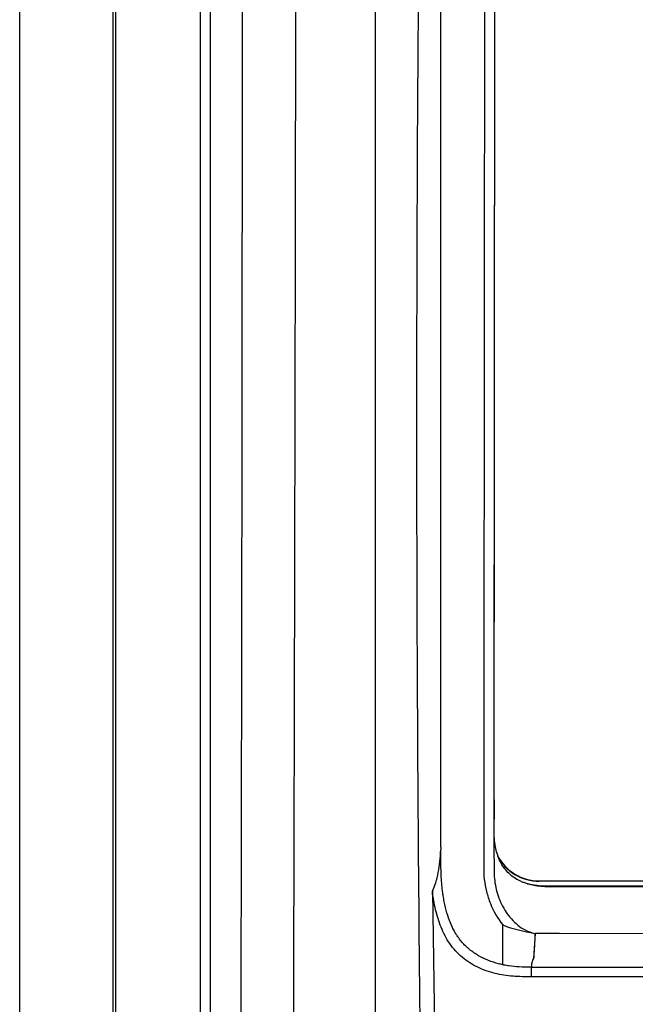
# Model space of a CAD drawing. Header units: millimetres. Extents: x 15458 to 16410, y 10212 to 11278.
# Tile 73 of 139: x 15922 to 15955, y 10739 to 10792. Entities that reach past the tile are written whole.
import ezdxf

# ---------------------------------------------------------------- set-up
doc = ezdxf.new("R2010")
doc.units = ezdxf.units.MM

msp = doc.modelspace()

# ---------------------------------------------------------------- linework, layer by layer
at = {"color": 7, "linetype": 'Continuous', "lineweight": 25}
for p, q in [((15922.047, 10616.108), (15922.047, 10873.108)), ((15927.004, 10616.064), (15927.004, 10873.151)), ((15944.386, 10747.736), (15944.386, 10844.446)), ((15947.211, 10748.631), (15947.298, 10844.02)), ((15927.135, 10821.963), (15927.135, 10667.253)), ((15931.644, 10667.319), (15931.644, 10821.897)), ((15932.144, 10821.897), (15932.144, 10667.319)), ((15947.211, 10748.632), (15947.213, 10750.258)), ((15949.611, 10745.95), (16081.984, 10745.95)), ((15949.611, 10745.935), (15949.611, 10745.95)), ((16081.984, 10745.935), (15949.611, 10745.935)), ((15943.936, 10745.392), (15944.068, 10737.287)), ((15948.972, 10745.792), (15949.727, 10745.685)), ((15949.727, 10745.685), (15950.211, 10745.64)), ((15949.727, 10745.685), (16082.367, 10745.685)), ((15947.672, 10741.508), (15947.672, 10743.62)), ((15949.394, 10743.172), (15949.308, 10741.843)), ((15950.687, 10743.167), (15949.394, 10743.172)), ((15958.218, 10743.14), (15950.687, 10743.167)), ((15949.184, 10741.375), (15949.183, 10740.871)), ((15949.187, 10741.375), (16082.911, 10741.375)), ((16082.911, 10740.871), (15949.183, 10740.871))]:
    msp.add_line(p, q, dxfattribs=at)
for centre, start in [((15949.611, 10748.45), 207.1417), ((15949.611, 10748.435), 207.4686)]:
    msp.add_arc(centre, 2.5, start, 270.0021, dxfattribs=at)
for points, knots in [([(15940.784, 10859.974), (15940.795, 10854.888), (15940.808, 10849.801), (15940.828, 10839.624), (15940.838, 10834.533), (15940.866, 10819.257), (15940.881, 10809.065), (15940.903, 10788.674), (15940.908, 10778.479), (15940.911, 10758.088), (15940.906, 10747.893), (15940.901, 10737.698)], [0, 0, 0, 0, 0.125, 0.125, 0.25, 0.25, 0.5, 0.5, 0.75, 0.75, 1, 1, 1, 1]), ([(16085.443, 10746.598), (16085.457, 10747.042), (16085.438, 10747.486), (16085.432, 10748.373), (16085.434, 10748.817), (16085.432, 10750.148), (16085.432, 10751.035), (16085.429, 10753.697), (16085.427, 10755.472), (16085.422, 10760.796), (16085.419, 10764.345), (16085.41, 10774.994), (16085.404, 10782.093), (16085.383, 10803.389), (16085.369, 10817.58), (16085.356, 10833.533), (16085.354, 10835.305), (16085.351, 10837.963), (16085.35, 10838.849), (16085.349, 10840.621), (16085.348, 10841.507), (16085.341, 10842.835), (16085.339, 10843.278), (16085.344, 10843.942), (16085.351, 10844.165), (16085.324, 10844.604), (16085.285, 10844.821), (16085.151, 10845.246), (16085.061, 10845.446), (16084.839, 10845.825), (16084.705, 10846.005), (16084.259, 10846.487), (16083.89, 10846.742), (16083.289, 10846.993), (16083.078, 10847.056), (16082.65, 10847.131), (16082.431, 10847.142), (16081.779, 10847.182), (16081.344, 10847.21), (16080.038, 10847.298), (16079.167, 10847.359), (16076.552, 10847.53), (16074.805, 10847.637), (16071.307, 10847.843), (16069.555, 10847.941), (16064.292, 10848.222), (16060.774, 10848.391), (16050.198, 10848.841), (16043.116, 10849.068), (16028.925, 10849.366), (16021.813, 10849.436), (16007.597, 10849.416), (16000.488, 10849.324), (15986.303, 10848.986), (15979.228, 10848.743), (15968.662, 10848.266), (15965.149, 10848.088), (15959.894, 10847.793), (15958.145, 10847.69), (15954.653, 10847.47), (15952.91, 10847.352), (15950.734, 10847.209), (15950.299, 10847.181), (15949.646, 10847.14), (15949.428, 10847.127), (15949.003, 10847.051), (15948.795, 10846.991), (15948.392, 10846.822), (15948.2, 10846.715), (15947.845, 10846.463), (15947.679, 10846.316), (15947.384, 10845.989), (15947.255, 10845.811), (15947.036, 10845.428), (15946.946, 10845.223), (15946.815, 10844.803), (15946.773, 10844.585), (15946.749, 10844.252), (15946.748, 10844.141), (15946.749, 10843.918), (15946.749, 10843.807), (15946.751, 10843.25), (15946.75, 10842.805), (15946.746, 10841.469), (15946.746, 10840.578), (15946.742, 10836.124), (15946.738, 10832.56), (15946.722, 10814.735), (15946.709, 10800.462), (15946.689, 10779.047), (15946.682, 10771.908), (15946.673, 10761.2), (15946.669, 10757.631), (15946.664, 10752.277), (15946.662, 10750.493), (15946.661, 10748.262), (15946.66, 10747.816), (15946.659, 10747.147), (15946.66, 10746.924), (15946.658, 10746.478), (15946.667, 10746.256), (15946.717, 10745.818), (15946.757, 10745.602), (15946.864, 10745.174), (15946.932, 10744.961), (15947.178, 10744.345), (15947.393, 10743.964), (15947.672, 10743.62)], [0, 0, 0, 0, 0.003906, 0.003906, 0.007812, 0.007812, 0.015625, 0.015625, 0.03125, 0.03125, 0.0625, 0.0625, 0.125, 0.125, 0.25, 0.25, 0.265625, 0.265625, 0.273438, 0.273438, 0.28125, 0.28125, 0.285156, 0.285156, 0.287109, 0.287109, 0.289063, 0.289063, 0.291016, 0.291016, 0.292969, 0.292969, 0.296875, 0.296875, 0.298828, 0.298828, 0.300781, 0.300781, 0.304688, 0.304688, 0.3125, 0.3125, 0.328125, 0.328125, 0.34375, 0.34375, 0.375, 0.375, 0.4375, 0.4375, 0.5, 0.5, 0.5625, 0.5625, 0.625, 0.625, 0.65625, 0.65625, 0.671875, 0.671875, 0.6875, 0.6875, 0.691406, 0.691406, 0.693359, 0.693359, 0.695313, 0.695313, 0.697266, 0.697266, 0.699219, 0.699219, 0.701172, 0.701172, 0.703125, 0.703125, 0.705078, 0.705078, 0.706055, 0.706055, 0.707031, 0.707031, 0.710938, 0.710938, 0.71875, 0.71875, 0.75, 0.75, 0.875, 0.875, 0.9375, 0.9375, 0.96875, 0.96875, 0.984375, 0.984375, 0.988281, 0.988281, 0.990234, 0.990234, 0.992188, 0.992188, 0.994141, 0.994141, 0.996094, 0.996094, 1, 1, 1, 1]), ([(15943.298, 10737.956), (15943.198, 10746.87), (15943.139, 10755.786), (15943.104, 10773.61), (15943.128, 10782.52), (15943.325, 10809.245), (15943.623, 10827.053), (15944.094, 10844.853)], [0, 0, 0, 0, 0.25, 0.25, 0.5, 0.5, 1, 1, 1, 1]), ([(15936.357, 10679.268), (15936.381, 10684.449), (15936.435, 10696.125), (15936.505, 10714.504), (15936.571, 10734.334), (15936.622, 10753.329), (15936.662, 10771.446), (15936.692, 10788.673), (15936.714, 10805.949), (15936.719, 10817.479), (15936.721, 10823.245)], [0, 0, 0, 0, 0.110354, 0.248657, 0.386738, 0.52504, 0.643499, 0.761957, 0.880979, 1, 1, 1, 1]), ([(15933.534, 10668.159), (15933.59, 10679.379), (15933.639, 10690.713), (15933.733, 10716.21), (15933.775, 10730.417), (15933.835, 10758.984), (15933.855, 10773.343), (15933.87, 10798.755), (15933.87, 10809.798), (15933.864, 10820.83)], [2.8627155, 2.8627155, 2.8627155, 2.8627155, 2.9332665, 2.9332665, 3.0202462, 3.0202462, 3.107226, 3.107226, 3.1739441, 3.1739441, 3.1739441, 3.1739441]), ([(15947.213, 10750.258), (15947.203, 10749.018), (15947.202, 10747.779), (15947.21, 10746.385), (15947.214, 10746.231), (15947.245, 10745.921), (15947.269, 10745.767), (15947.336, 10745.458), (15947.379, 10745.304), (15947.481, 10745.007), (15947.541, 10744.862), (15947.747, 10744.44), (15947.921, 10744.172), (15948.336, 10743.704), (15948.58, 10743.5), (15948.858, 10743.355)], [0, 0, 0, 0, 0.5, 0.5, 0.5625, 0.5625, 0.625, 0.625, 0.6875, 0.6875, 0.75, 0.75, 0.875, 0.875, 1, 1, 1, 1]), ([(15950.211, 10745.64), (15950.134, 10745.641), (15949.981, 10745.643), (15949.756, 10745.657), (15949.539, 10745.681), (15949.331, 10745.715), (15949.131, 10745.758), (15948.94, 10745.812), (15948.758, 10745.875), (15948.586, 10745.949), (15948.374, 10746.059), (15948.13, 10746.222), (15947.877, 10746.46), (15947.665, 10746.737), (15947.434, 10747.163), (15947.249, 10747.801), (15947.211, 10748.342), (15947.211, 10748.632), (15947.211, 10748.632)], [0, 0, 0, 0, 0.047882, 0.094194, 0.139012, 0.182408, 0.224455, 0.265229, 0.304807, 0.343276, 0.380732, 0.452118, 0.523693, 0.594129, 0.666869, 0.821246, 0.999725, 1, 1, 1, 1]), ([(15943.936, 10745.392), (15944, 10745.538), (15944.06, 10745.693), (15944.166, 10746.024), (15944.214, 10746.202), (15944.292, 10746.58), (15944.321, 10746.776), (15944.362, 10747.179), (15944.374, 10747.387), (15944.381, 10747.597)], [0, 0, 0, 0, 0.25, 0.25, 0.5, 0.5, 0.75, 0.75, 1, 1, 1, 1]), ([(15947.672, 10741.508), (15947.599, 10741.524), (15947.526, 10741.542), (15947.269, 10741.61), (15947.088, 10741.669), (15946.825, 10741.774), (15946.739, 10741.811), (15946.633, 10741.862), (15946.611, 10741.872), (15946.566, 10741.895), (15946.544, 10741.906), (15946.478, 10741.941), (15946.434, 10741.965), (15946.219, 10742.088), (15946.059, 10742.198), (15945.764, 10742.439), (15945.63, 10742.57), (15945.447, 10742.781), (15945.389, 10742.853), (15945.307, 10742.966), (15945.281, 10743.004), (15945.242, 10743.063), (15945.229, 10743.082), (15945.21, 10743.112), (15945.204, 10743.122), (15945.192, 10743.141), (15945.185, 10743.152), (15945.174, 10743.171), (15945.169, 10743.179), (15945.158, 10743.196), (15945.153, 10743.205), (15945.137, 10743.232), (15945.127, 10743.25), (15945.096, 10743.304), (15945.076, 10743.341), (15945.017, 10743.454), (15944.98, 10743.532), (15944.872, 10743.773), (15944.807, 10743.945), (15944.692, 10744.307), (15944.641, 10744.498), (15944.576, 10744.799), (15944.556, 10744.901), (15944.529, 10745.058), (15944.521, 10745.11), (15944.508, 10745.19), (15944.504, 10745.217), (15944.499, 10745.258), (15944.497, 10745.271), (15944.493, 10745.298), (15944.491, 10745.313), (15944.488, 10745.337), (15944.486, 10745.346), (15944.484, 10745.366), (15944.482, 10745.377), (15944.479, 10745.408), (15944.476, 10745.429), (15944.468, 10745.493), (15944.463, 10745.536), (15944.449, 10745.668), (15944.441, 10745.759), (15944.426, 10745.948), (15944.419, 10746.045), (15944.41, 10746.196), (15944.408, 10746.247), (15944.404, 10746.325), (15944.403, 10746.351), (15944.401, 10746.404), (15944.4, 10746.432), (15944.398, 10746.482), (15944.397, 10746.504), (15944.396, 10746.552), (15944.395, 10746.575), (15944.393, 10746.646), (15944.392, 10746.693), (15944.389, 10746.836), (15944.387, 10746.93), (15944.384, 10747.215), (15944.384, 10747.405), (15944.386, 10747.595)], [0.1631639, 0.1631639, 0.1631639, 0.1631639, 0.1875, 0.1875, 0.25, 0.25, 0.28125, 0.28125, 0.2890625, 0.2890625, 0.296875, 0.296875, 0.3125, 0.3125, 0.375, 0.375, 0.4375, 0.4375, 0.46875, 0.46875, 0.484375, 0.484375, 0.4921875, 0.4921875, 0.4960938, 0.4960938, 0.5, 0.5, 0.5039062, 0.5039062, 0.5078125, 0.5078125, 0.515625, 0.515625, 0.53125, 0.53125, 0.5625, 0.5625, 0.625, 0.625, 0.6875, 0.6875, 0.71875, 0.71875, 0.734375, 0.734375, 0.7421875, 0.7421875, 0.7460938, 0.7460938, 0.75, 0.75, 0.7539062, 0.7539062, 0.7578125, 0.7578125, 0.765625, 0.765625, 0.78125, 0.78125, 0.8125, 0.8125, 0.84375, 0.84375, 0.859375, 0.859375, 0.8671875, 0.8671875, 0.875, 0.875, 0.8828125, 0.8828125, 0.890625, 0.890625, 0.90625, 0.90625, 0.9375, 0.9375, 1, 1, 1, 1]), ([(15949.183, 10740.871), (15948.859, 10740.871), (15948.535, 10740.877), (15947.894, 10740.927), (15947.577, 10740.975), (15947.108, 10741.089), (15946.953, 10741.135), (15946.645, 10741.243), (15946.491, 10741.306), (15946.048, 10741.518), (15945.773, 10741.692), (15945.395, 10742.01), (15945.276, 10742.125), (15945.057, 10742.367), (15944.956, 10742.495), (15944.678, 10742.897), (15944.525, 10743.193), (15944.281, 10743.797), (15944.187, 10744.109), (15944.036, 10744.744), (15943.979, 10745.068), (15943.936, 10745.392)], [0, 0, 0, 0, 0.125, 0.125, 0.25, 0.25, 0.3125, 0.3125, 0.375, 0.375, 0.5, 0.5, 0.5625, 0.5625, 0.625, 0.625, 0.75, 0.75, 0.875, 0.875, 1, 1, 1, 1]), ([(16081.883, 10745.64), (16059.939, 10745.634), (16037.994, 10745.63), (15994.101, 10745.63), (15972.155, 10745.634), (15950.211, 10745.64)], [0, 0, 0, 0, 0.5, 0.5, 1, 1, 1, 1]), ([(15949.383, 10743.172), (15949.382, 10743.128), (15949.379, 10743.018), (15949.368, 10742.819), (15949.351, 10742.541), (15949.331, 10742.208), (15949.316, 10741.965), (15949.308, 10741.843)], [0, 0, 0, 0, 0.097737, 0.247845, 0.450335, 0.725167, 1, 1, 1, 1]), ([(15949.308, 10741.843), (15949.278, 10741.808), (15949.263, 10741.769), (15949.23, 10741.692), (15949.219, 10741.653), (15949.198, 10741.534), (15949.195, 10741.454), (15949.19, 10741.375)], [0, 0, 0, 0, 0.25, 0.25, 0.5, 0.5, 1, 1, 1, 1]), ([(15949.184, 10741.375), (15949.176, 10741.375), (15949.169, 10741.375), (15949.161, 10741.375), (15948.733, 10741.375), (15948.346, 10741.396), (15947.958, 10741.455), (15947.916, 10741.461), (15947.832, 10741.476), (15947.782, 10741.486), (15947.714, 10741.5), (15947.693, 10741.504), (15947.672, 10741.508)], [-0.0021629, -0.0021629, -0.0021629, -0.0021629, 0, 0, 0, 0.125, 0.125, 0.140625, 0.140625, 0.15625, 0.15625, 0.1631598, 0.1631598, 0.1631598, 0.1631598])]:
    msp.add_open_spline(points, degree=3, knots=knots, dxfattribs=at)
for points in [[(15947.213, 10750.258), (15947.241, 10781.546), (15947.27, 10812.807), (15947.298, 10844.042)], [(15944.385, 10747.737), (15944.385, 10747.69), (15944.384, 10747.643), (15944.383, 10747.596)], [(15947.672, 10743.619), (15948.217, 10743.405), (15948.788, 10743.274), (15949.363, 10743.172)], [(15948.858, 10743.355), (15949.017, 10743.271), (15949.186, 10743.209), (15949.363, 10743.172)], [(15949.394, 10743.172), (15949.39, 10743.172), (15949.386, 10743.172), (15949.383, 10743.172)]]:
    msp.add_open_spline(points, degree=3, dxfattribs=at)

doc.saveas('drawing.dxf')
